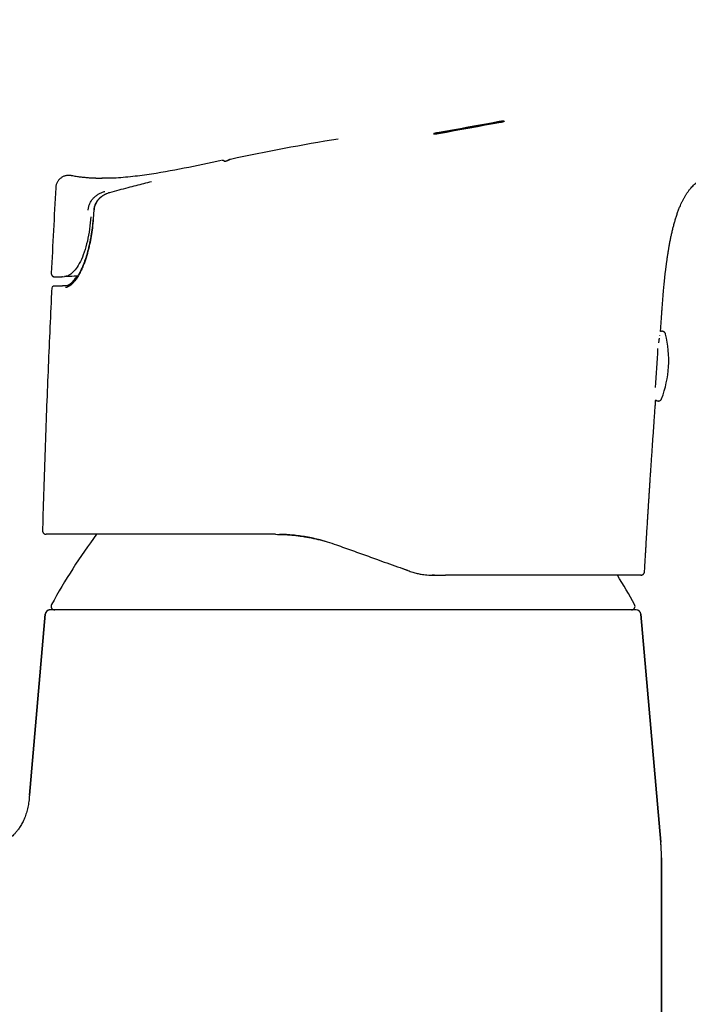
# Model space of a CAD drawing. Header units: millimetres. Extents: x 8 to 776, y 12 to 810.
# Tile 23 of 25: x 559 to 615, y 554 to 636. Entities that reach past the tile are written whole.
import ezdxf

# ---------------------------------------------------------------- set-up
doc = ezdxf.new("R2010")
doc.units = ezdxf.units.MM

msp = doc.modelspace()

# ---------------------------------------------------------------- linework, layer by layer
at = {"color": 7, "linetype": 'Continuous', "lineweight": 30}
for p, q in [((594.024, 626.162), (599.209, 627.102)), ((576.128, 623.895), (576.107, 623.894)), ((563.601, 622.617), (563.587, 622.623)), ((565.459, 619.786), (565.398, 619.035)), ((561.961, 613.262), (561.967, 613.262)), ((613.044, 609.427), (613.044, 609.427)), ((612.573, 609.305), (612.578, 609.333)), ((561.448, 592.752), (561.49, 592.748)), ((591.508, 589.769), (591.049, 589.934)), ((591.6, 589.736), (591.508, 589.769)), ((593.809, 589.347), (593.619, 589.348)), ((593.809, 589.347), (593.816, 589.349)), ((611.005, 589.349), (610.993, 589.348)), ((610.994, 589.348), (611, 589.348)), ((610.996, 589.348), (610.997, 589.348)), ((611.281, 589.632), (611.289, 589.631)), ((610.588, 586.45), (561.821, 586.45)), ((561.422, 586.085), (560.104, 571.014)), ((560.104, 571.014), (561.422, 586.085)), ((612.647, 567.102), (610.986, 586.085)), ((610.986, 586.085), (612.647, 567.102)), ((612.704, 514.65), (612.704, 565.795)), ((612.704, 565.795), (612.704, 514.65))]:
    msp.add_line(p, q, dxfattribs=at)
at = {"color": 7, "linetype": 'Continuous', "lineweight": 30, "flags": 128}
for points in [[(599.208, 627.122), (598.56, 627.005), (597.912, 626.888), (597.264, 626.77), (596.616, 626.653), (595.967, 626.535), (595.319, 626.417), (594.671, 626.3), (594.023, 626.182)], [(594.15, 626.137), (594.798, 626.256), (595.446, 626.374), (596.094, 626.492), (596.742, 626.61), (597.39, 626.728), (598.038, 626.845), (598.687, 626.963), (599.335, 627.081)], [(564.116, 614.251), (564.021, 614.248), (563.823, 614.241), (563.625, 614.234), (563.427, 614.228), (563.23, 614.221), (563.032, 614.215)]]:
    msp.add_lwpolyline(points, dxfattribs=at)
at = {"color": 7, "linetype": 'Continuous', "lineweight": 30}
for centre, radius, start, end in [((618.454, 428.357), 200, 99.39517, 102.01192), ((562.216, 614.489), 0.3, 177.12484, 271.89958), ((554.38, 872.311), 258.242, 271.74121, 271.92005), ((562.109, 613.255), 0.15, 94.42726, 177.24391), ((604.308, 607.262), 9, 339.06331, 13.9191), ((429.567, 617.995), 183.102, 355.92123, 356.94226), ((605.84, 562.955), 50, 143.42554, 151.39505), ((566.568, 562.955), 50, 28.60495, 31.86151), ((561.821, 586.05), 0.4, 90, 175), ((562.207, 586.75), 0.3, 151.39505, 270), ((610.202, 586.75), 0.3, 270, 28.60495), ((610.588, 586.05), 0.4, 5, 90), ((597.704, 565.795), 15, 0, 5)]:
    msp.add_arc(centre, radius, start, end, dxfattribs=at)
for points, knots in [([(612.915, 613.488), (612.915, 613.488), (612.917, 613.505), (612.92, 613.541), (612.926, 613.601), (612.933, 613.668), (612.941, 613.752), (612.951, 613.852), (612.964, 613.969), (612.982, 614.136), (613.006, 614.353), (613.038, 614.624), (613.073, 614.909), (613.103, 615.14), (613.126, 615.313), (613.14, 615.422), (613.155, 615.527), (613.168, 615.621), (613.178, 615.693), (613.186, 615.745), (613.191, 615.782), (613.196, 615.811), (613.2, 615.839), (613.204, 615.871), (613.213, 615.926), (613.224, 616.003), (613.239, 616.098), (613.254, 616.195), (613.269, 616.294), (613.285, 616.393), (613.302, 616.494), (613.319, 616.595), (613.349, 616.772), (613.395, 617.028), (613.457, 617.355), (613.525, 617.679), (613.597, 617.997), (613.675, 618.317), (613.759, 618.635), (613.849, 618.946), (613.944, 619.251), (614.045, 619.551), (614.155, 619.847), (614.264, 620.114), (614.37, 620.351), (614.471, 620.56), (614.58, 620.764), (614.696, 620.963), (614.82, 621.156), (614.95, 621.34), (615.087, 621.515), (615.229, 621.678), (615.374, 621.829), (615.524, 621.97), (615.675, 622.099), (615.829, 622.219), (615.983, 622.328), (616.138, 622.429), (616.293, 622.521), (616.447, 622.606), (616.602, 622.684), (616.76, 622.759), (616.922, 622.829), (617.088, 622.896), (617.228, 622.949), (617.341, 622.99), (617.427, 623.02), (617.513, 623.049), (617.601, 623.077), (617.688, 623.105), (617.774, 623.131), (617.851, 623.154), (617.917, 623.173), (617.97, 623.188), (618.013, 623.201), (618.046, 623.21), (618.072, 623.217), (618.095, 623.224), (618.123, 623.231), (618.157, 623.24), (618.202, 623.252), (618.256, 623.267), (618.317, 623.283), (618.381, 623.299), (618.447, 623.316), (618.507, 623.331), (618.56, 623.344), (618.604, 623.355), (618.646, 623.365), (618.683, 623.373), (618.714, 623.381), (618.75, 623.389), (618.792, 623.399), (618.845, 623.412), (618.891, 623.422), (618.93, 623.431), (618.961, 623.439), (618.994, 623.446), (619.026, 623.453), (619.055, 623.46), (619.079, 623.465), (619.1, 623.47), (619.126, 623.476), (619.162, 623.484), (619.216, 623.496), (619.284, 623.511), (619.368, 623.529), (619.466, 623.55), (619.577, 623.574), (619.703, 623.601), (619.831, 623.628), (619.956, 623.655), (620.073, 623.68), (620.185, 623.703), (620.291, 623.725), (620.389, 623.746), (620.485, 623.766), (620.577, 623.785), (620.664, 623.803), (620.743, 623.819), (620.813, 623.834), (620.875, 623.847), (620.929, 623.858), (620.974, 623.868), (621.015, 623.876), (621.064, 623.886), (621.125, 623.899), (621.2, 623.915), (621.284, 623.932), (621.377, 623.951), (621.476, 623.972), (621.581, 623.994), (621.692, 624.017), (621.798, 624.04), (621.9, 624.061), (621.997, 624.082), (622.095, 624.102), (622.189, 624.122), (622.275, 624.141), (622.353, 624.157), (622.432, 624.174), (622.509, 624.19), (622.586, 624.206), (622.656, 624.221), (622.725, 624.236), (622.797, 624.251), (622.872, 624.267), (622.952, 624.284), (623.04, 624.303), (623.14, 624.325), (623.251, 624.348), (623.374, 624.375), (623.51, 624.404), (623.658, 624.436), (623.819, 624.471), (623.99, 624.507), (624.163, 624.545), (624.333, 624.581), (624.496, 624.616), (624.65, 624.65), (624.793, 624.68), (624.925, 624.709), (625.044, 624.735), (625.157, 624.759), (625.268, 624.783), (625.38, 624.807), (625.495, 624.831), (625.611, 624.857), (625.73, 624.882), (625.839, 624.905), (625.935, 624.926), (626.017, 624.944), (626.093, 624.96), (626.161, 624.975), (626.222, 624.988), (626.282, 625), (626.345, 625.014), (626.418, 625.03), (626.5, 625.047), (626.607, 625.07), (626.734, 625.097), (626.878, 625.128), (627.018, 625.158), (627.151, 625.186), (627.275, 625.212), (627.39, 625.237), (627.502, 625.261), (627.614, 625.285), (627.727, 625.309), (627.839, 625.332), (627.952, 625.356), (628.082, 625.384), (628.234, 625.416), (628.409, 625.453), (628.596, 625.493), (628.796, 625.535), (629.003, 625.579), (629.213, 625.623), (629.479, 625.679), (629.799, 625.747), (630.172, 625.826), (630.51, 625.897), (630.81, 625.96), (631.071, 626.016), (631.322, 626.069), (631.563, 626.12), (631.798, 626.169), (632.029, 626.218), (632.226, 626.26), (632.392, 626.295), (632.532, 626.325), (632.677, 626.356), (632.829, 626.388), (632.982, 626.421), (633.133, 626.453), (633.279, 626.484), (633.418, 626.513), (633.549, 626.541), (633.672, 626.568), (633.792, 626.593), (633.926, 626.622), (634.079, 626.654), (634.25, 626.691), (634.429, 626.729), (634.609, 626.767), (634.788, 626.805), (634.962, 626.842), (635.131, 626.879), (635.296, 626.914), (635.46, 626.949), (635.63, 626.985), (635.807, 627.023), (636.013, 627.067), (636.251, 627.118), (636.522, 627.176), (636.796, 627.235), (637.07, 627.293), (637.335, 627.35), (637.594, 627.405), (637.845, 627.459), (638.087, 627.51), (638.336, 627.563), (638.589, 627.617), (638.846, 627.672), (639.093, 627.725), (639.335, 627.777), (639.606, 627.834), (639.909, 627.899), (640.246, 627.971), (640.623, 628.051), (641.038, 628.139), (641.491, 628.235), (641.948, 628.332), (642.405, 628.429), (642.862, 628.526), (643.319, 628.623), (643.763, 628.717), (644.196, 628.809), (644.622, 628.9), (645.057, 628.992), (645.501, 629.086), (645.955, 629.183), (646.349, 629.267), (646.681, 629.337), (646.947, 629.394), (647.217, 629.451), (647.487, 629.508), (647.751, 629.565), (648, 629.618), (648.234, 629.668), (648.453, 629.714), (648.66, 629.758), (648.858, 629.8), (649.045, 629.84), (649.222, 629.878), (649.388, 629.913), (649.544, 629.947), (649.689, 629.978), (649.824, 630.006), (649.947, 630.033), (650.065, 630.058), (650.183, 630.083), (650.331, 630.114), (650.513, 630.153), (650.732, 630.2), (650.965, 630.25), (651.213, 630.302), (651.476, 630.359), (651.748, 630.416), (652.028, 630.476), (652.316, 630.538), (652.617, 630.602), (652.931, 630.669), (653.258, 630.738), (653.598, 630.811), (653.952, 630.886), (654.318, 630.964), (654.697, 631.045), (655.06, 631.122), (655.404, 631.195), (655.725, 631.263), (656.047, 631.332), (656.366, 631.4), (656.815, 631.495), (657.389, 631.617), (658.085, 631.765), (658.767, 631.91), (659.435, 632.052), (660.086, 632.19), (660.72, 632.325), (661.336, 632.456), (661.939, 632.585), (662.475, 632.699), (662.948, 632.8), (663.36, 632.887), (663.764, 632.973), (664.16, 633.058), (664.546, 633.14), (664.921, 633.22), (665.281, 633.296), (665.634, 633.371), (665.978, 633.445), (666.313, 633.516), (666.633, 633.584), (666.939, 633.649), (667.229, 633.711), (667.456, 633.759), (667.623, 633.795), (667.735, 633.819), (667.85, 633.843), (667.973, 633.869), (668.108, 633.898), (668.255, 633.929), (668.414, 633.963), (668.587, 634), (668.773, 634.039), (668.974, 634.082), (669.19, 634.128), (669.42, 634.177), (669.662, 634.229), (669.919, 634.283), (670.188, 634.34), (670.471, 634.401), (670.767, 634.464), (671.077, 634.529), (671.399, 634.598), (671.736, 634.67), (672.083, 634.744), (672.441, 634.82), (672.81, 634.899), (673.192, 634.98), (673.59, 635.065), (674.004, 635.153), (674.433, 635.244), (674.876, 635.339), (675.333, 635.436), (675.763, 635.527), (676.041, 635.586), (676.163, 635.612)], [0, 0, 0, 0, 0.000003, 0.000713, 0.001543, 0.002491, 0.003539, 0.005048, 0.006706, 0.008433, 0.012022, 0.015797, 0.019773, 0.023954, 0.025473, 0.027017, 0.028541, 0.029861, 0.030961, 0.031561, 0.032067, 0.032479, 0.032811, 0.03324, 0.033822, 0.03511, 0.036461, 0.037826, 0.039205, 0.040598, 0.042006, 0.043428, 0.044865, 0.049477, 0.054232, 0.058669, 0.063203, 0.067788, 0.072332, 0.076837, 0.081233, 0.085612, 0.089983, 0.094352, 0.097573, 0.100789, 0.103996, 0.107192, 0.110371, 0.113518, 0.116587, 0.119575, 0.122484, 0.125316, 0.128075, 0.130763, 0.133385, 0.135941, 0.138434, 0.140866, 0.14326, 0.145673, 0.148116, 0.150594, 0.153113, 0.15439, 0.155678, 0.156979, 0.158293, 0.159621, 0.160962, 0.162212, 0.163164, 0.163983, 0.164672, 0.165232, 0.165591, 0.165992, 0.166534, 0.167216, 0.168039, 0.169253, 0.170558, 0.171934, 0.173381, 0.174898, 0.17593, 0.176976, 0.177923, 0.17875, 0.179456, 0.180042, 0.181081, 0.182185, 0.183379, 0.183994, 0.184644, 0.185329, 0.18603, 0.186627, 0.187126, 0.187483, 0.187828, 0.18845, 0.189209, 0.19023, 0.191437, 0.192833, 0.194421, 0.196202, 0.198177, 0.199864, 0.201546, 0.20313, 0.204619, 0.206012, 0.207311, 0.208672, 0.209914, 0.211037, 0.212045, 0.212951, 0.213745, 0.214436, 0.215068, 0.21578, 0.216853, 0.218083, 0.21943, 0.220979, 0.222634, 0.224367, 0.22617, 0.228062, 0.229537, 0.231126, 0.232776, 0.234298, 0.235675, 0.23691, 0.238004, 0.239347, 0.240527, 0.241557, 0.242587, 0.243673, 0.244798, 0.245962, 0.247232, 0.248675, 0.250263, 0.252024, 0.253958, 0.256067, 0.258352, 0.260813, 0.263324, 0.265699, 0.268039, 0.270228, 0.272269, 0.274111, 0.275815, 0.277393, 0.278973, 0.280596, 0.282232, 0.28391, 0.28563, 0.287357, 0.28864, 0.289824, 0.29091, 0.291897, 0.29279, 0.293564, 0.294477, 0.295529, 0.296719, 0.298027, 0.300147, 0.302224, 0.304251, 0.306158, 0.307928, 0.309563, 0.311096, 0.312742, 0.314349, 0.315916, 0.317489, 0.319162, 0.321466, 0.323942, 0.326591, 0.329414, 0.33239, 0.335372, 0.338329, 0.343687, 0.348967, 0.354169, 0.358031, 0.36174, 0.365298, 0.368713, 0.372051, 0.375329, 0.37857, 0.380469, 0.382456, 0.384529, 0.38669, 0.388932, 0.391096, 0.393114, 0.395166, 0.397041, 0.398741, 0.400409, 0.402148, 0.40447, 0.406909, 0.409464, 0.412066, 0.414601, 0.417068, 0.419466, 0.421792, 0.424079, 0.426469, 0.428979, 0.431609, 0.435235, 0.439068, 0.443108, 0.44689, 0.45068, 0.45435, 0.457899, 0.461327, 0.464634, 0.468444, 0.472079, 0.475541, 0.478917, 0.482369, 0.487009, 0.491785, 0.496697, 0.502974, 0.509426, 0.515896, 0.522363, 0.528828, 0.535291, 0.541752, 0.547676, 0.553694, 0.559848, 0.56614, 0.572568, 0.579134, 0.58287, 0.586649, 0.590471, 0.594332, 0.598097, 0.601694, 0.604934, 0.608027, 0.610971, 0.613767, 0.616416, 0.618917, 0.62127, 0.623476, 0.625533, 0.627443, 0.629176, 0.630785, 0.632441, 0.634182, 0.63707, 0.640166, 0.643469, 0.646979, 0.650697, 0.654622, 0.658512, 0.662587, 0.666846, 0.671289, 0.675917, 0.680729, 0.685725, 0.690905, 0.696269, 0.701818, 0.706307, 0.710885, 0.71544, 0.719957, 0.724437, 0.734477, 0.744322, 0.753971, 0.763426, 0.772686, 0.781591, 0.790308, 0.798837, 0.807178, 0.813093, 0.818909, 0.824627, 0.830247, 0.835729, 0.841022, 0.846126, 0.851041, 0.855987, 0.860725, 0.865255, 0.869578, 0.873693, 0.8776, 0.879207, 0.880777, 0.882342, 0.884074, 0.885996, 0.888068, 0.890323, 0.892762, 0.895383, 0.898246, 0.9013, 0.904544, 0.907978, 0.911603, 0.915419, 0.919424, 0.923611, 0.927987, 0.932552, 0.937306, 0.94225, 0.94729, 0.952513, 0.957917, 0.963505, 0.969394, 0.975472, 0.98174, 0.988198, 0.994844, 1, 1, 1, 1]), ([(599.335, 627.081), (599.344, 627.083), (599.363, 627.086), (599.393, 627.092), (599.426, 627.099), (599.458, 627.106), (599.485, 627.112), (599.506, 627.117), (599.523, 627.121), (599.537, 627.125), (599.548, 627.128), (599.569, 627.134), (599.595, 627.143), (599.614, 627.151), (599.62, 627.157), (599.62, 627.161), (599.614, 627.165), (599.598, 627.167), (599.57, 627.167), (599.538, 627.166), (599.506, 627.164), (599.466, 627.16), (599.415, 627.154), (599.352, 627.146), (599.281, 627.135), (599.233, 627.127), (599.208, 627.122)], [0, 0, 0, 0, 0.024889, 0.054017, 0.087385, 0.12499, 0.153141, 0.178369, 0.200675, 0.220058, 0.236517, 0.250052, 0.319379, 0.384111, 0.424757, 0.463372, 0.499965, 0.562524, 0.624975, 0.666615, 0.708249, 0.749894, 0.806264, 0.86672, 0.931291, 1, 1, 1, 1]), ([(599.209, 627.102), (599.234, 627.106), (599.282, 627.115), (599.345, 627.124), (599.396, 627.131), (599.435, 627.136), (599.478, 627.141), (599.524, 627.145), (599.56, 627.147), (599.582, 627.147), (599.594, 627.147), (599.599, 627.146), (599.601, 627.146)], [0, 0, 0, 0, 0.152713, 0.296256, 0.38696, 0.473619, 0.556256, 0.694928, 0.833634, 0.903125, 0.972673, 1, 1, 1, 1]), ([(594.023, 626.182), (594.016, 626.181), (594.001, 626.178), (593.978, 626.173), (593.952, 626.168), (593.925, 626.163), (593.898, 626.157), (593.873, 626.151), (593.851, 626.146), (593.834, 626.141), (593.82, 626.137), (593.809, 626.134), (593.788, 626.128), (593.763, 626.12), (593.745, 626.111), (593.739, 626.106), (593.738, 626.103), (593.739, 626.1), (593.745, 626.097), (593.76, 626.094), (593.792, 626.093), (593.835, 626.095), (593.886, 626.099), (593.944, 626.106), (594.01, 626.114), (594.068, 626.123), (594.115, 626.131), (594.138, 626.135), (594.15, 626.137)], [0, 0, 0, 0, 0.019917, 0.042376, 0.067378, 0.094921, 0.125007, 0.154026, 0.179775, 0.202255, 0.221463, 0.237401, 0.250067, 0.31974, 0.384588, 0.415244, 0.444696, 0.472949, 0.500006, 0.563099, 0.625663, 0.687756, 0.747831, 0.807857, 0.870782, 0.936644, 0.967881, 1, 1, 1, 1]), ([(593.757, 626.095), (593.759, 626.097), (593.768, 626.101), (593.79, 626.108), (593.812, 626.115), (593.826, 626.119), (593.843, 626.123), (593.866, 626.129), (593.896, 626.136), (593.93, 626.143), (593.964, 626.15), (593.995, 626.156), (594.015, 626.16), (594.024, 626.162)], [0, 0, 0, 0, 0.0711327, 0.2704029, 0.3321117, 0.3791464, 0.4440445, 0.5268005, 0.6274068, 0.7416206, 0.8387225, 0.9248495, 1, 1, 1, 1]), ([(576.07, 623.889), (575.042, 623.666), (572.985, 623.219), (570.396, 622.742), (568.305, 622.495), (567.058, 622.39), (566.335, 622.408), (566.138, 622.412)], [0, 0, 0, 0, 0.313688, 0.627576, 0.784452, 0.941332, 1, 1, 1, 1]), ([(576.373, 623.773), (576.369, 623.778), (576.358, 623.793), (576.339, 623.813), (576.312, 623.836), (576.28, 623.857), (576.246, 623.874), (576.211, 623.885), (576.178, 623.892), (576.15, 623.895), (576.134, 623.895), (576.127, 623.895)], [0, 0, 0, 0, 0.039593, 0.116713, 0.198488, 0.315076, 0.440785, 0.57612, 0.721567, 0.877581, 1, 1, 1, 1]), ([(576.535, 623.852), (576.526, 623.849), (576.509, 623.841), (576.474, 623.828), (576.434, 623.814), (576.396, 623.801), (576.37, 623.792), (576.36, 623.789)], [0, 0, 0, 0, 0.239028, 0.466113, 0.681408, 0.885035, 1, 1, 1, 1]), ([(576.823, 623.976), (576.822, 623.976), (576.818, 623.975), (576.811, 623.972), (576.801, 623.969), (576.791, 623.965), (576.782, 623.962), (576.774, 623.958), (576.766, 623.955), (576.76, 623.952), (576.754, 623.95), (576.75, 623.948), (576.745, 623.946), (576.74, 623.944), (576.734, 623.941), (576.727, 623.938), (576.718, 623.934), (576.709, 623.93), (576.698, 623.925), (576.686, 623.92), (576.672, 623.914), (576.656, 623.907), (576.638, 623.899), (576.616, 623.889), (576.592, 623.878), (576.565, 623.866), (576.545, 623.857), (576.535, 623.852)], [0, 0, 0, 0, 0.010578, 0.059608, 0.105423, 0.148024, 0.187407, 0.223572, 0.256517, 0.283887, 0.308549, 0.33051, 0.352519, 0.376846, 0.403493, 0.43521, 0.469694, 0.506947, 0.546974, 0.589779, 0.635368, 0.683746, 0.740191, 0.800028, 0.863267, 0.92992, 1, 1, 1, 1]), ([(576.776, 623.951), (576.776, 623.951), (576.776, 623.951), (576.775, 623.951), (576.772, 623.949), (576.769, 623.948), (576.765, 623.945), (576.761, 623.943), (576.756, 623.941), (576.752, 623.938), (576.746, 623.935), (576.74, 623.932), (576.732, 623.928), (576.723, 623.923), (576.713, 623.918), (576.701, 623.912), (576.687, 623.904), (576.671, 623.896), (576.652, 623.887), (576.631, 623.876), (576.607, 623.864), (576.59, 623.855), (576.581, 623.851)], [0, 0, 0, 0, 0.035128, 0.08234, 0.128061, 0.172289, 0.215024, 0.25641, 0.285657, 0.318314, 0.354388, 0.39388, 0.436796, 0.483141, 0.53292, 0.58614, 0.645594, 0.708841, 0.775893, 0.846761, 0.921459, 1, 1, 1, 1]), ([(563.314, 622.641), (563.295, 622.64), (563.238, 622.638), (563.142, 622.621), (563.028, 622.59), (562.916, 622.545), (562.808, 622.487), (562.706, 622.417), (562.613, 622.336), (562.531, 622.245), (562.46, 622.147), (562.402, 622.044), (562.356, 621.937), (562.322, 621.83), (562.3, 621.724), (562.294, 621.653), (562.292, 621.618)], [0, 0, 0, 0, 0.0356697, 0.1090677, 0.1841165, 0.2604958, 0.3378061, 0.4155933, 0.4933666, 0.5706314, 0.6469121, 0.7217686, 0.7948073, 0.8656936, 0.9341587, 1, 1, 1, 1]), ([(563.465, 622.64), (563.452, 622.641), (563.413, 622.645), (563.373, 622.646), (563.344, 622.644), (563.343, 622.644)], [0, 0, 0, 0, 0.30001, 0.974429, 1, 1, 1, 1]), ([(563.391, 622.643), (563.385, 622.644), (563.369, 622.645), (563.353, 622.643), (563.343, 622.643)], [0, 0, 0, 0, 0.3840532, 1, 1, 1, 1]), ([(563.484, 622.638), (563.483, 622.639), (563.477, 622.64), (563.47, 622.64), (563.464, 622.64)], [0, 0, 0, 0, 0.1511873, 1, 1, 1, 1]), ([(563.585, 622.624), (563.56, 622.628), (563.52, 622.636), (563.479, 622.639), (563.465, 622.64)], [0, 0, 0, 0, 0.64105, 1, 1, 1, 1]), ([(566.142, 622.396), (566.132, 622.396), (566.113, 622.396), (566.08, 622.395), (566.045, 622.395), (566.009, 622.395), (565.973, 622.395), (565.938, 622.395), (565.903, 622.395), (565.869, 622.395), (565.838, 622.395), (565.812, 622.395), (565.788, 622.395), (565.767, 622.396), (565.738, 622.396), (565.694, 622.397), (565.635, 622.399), (565.564, 622.401), (565.48, 622.404), (565.384, 622.409), (565.275, 622.414), (565.154, 622.421), (565.025, 622.43), (564.89, 622.441), (564.75, 622.454), (564.6, 622.469), (564.44, 622.487), (564.271, 622.508), (564.094, 622.533), (563.909, 622.563), (563.743, 622.591), (563.64, 622.612), (563.601, 622.62)], [0, 0, 0, 0, 0.045315, 0.087174, 0.125633, 0.160761, 0.192652, 0.216849, 0.238983, 0.259185, 0.27317, 0.286253, 0.294529, 0.302495, 0.310928, 0.325925, 0.344282, 0.366335, 0.392279, 0.422231, 0.456271, 0.494452, 0.536812, 0.57834, 0.623263, 0.671596, 0.723351, 0.778541, 0.836101, 0.896986, 0.961179, 1, 1, 1, 1]), ([(570.258, 622.118), (570.041, 622.062), (569.606, 621.951), (568.953, 621.782), (568.261, 621.601), (567.53, 621.408), (567.017, 621.27), (566.76, 621.202)], [0, 0, 0, 0, 0.186647, 0.373321, 0.560006, 0.78002, 1, 1, 1, 1]), ([(562.292, 621.618), (562.228, 620.432), (562.1, 618.061), (561.978, 615.69), (561.917, 614.504)], [0, 0, 0, 0, 0.499939, 1, 1, 1, 1]), ([(564.989, 619.758), (565.002, 619.85), (565.027, 620.036), (565.126, 620.3), (565.262, 620.547), (565.438, 620.768), (565.646, 620.956), (565.876, 621.11), (566.122, 621.231), (566.296, 621.283), (566.382, 621.309)], [0, 0, 0, 0, 0.125519, 0.251921, 0.378719, 0.505253, 0.630846, 0.755386, 0.878676, 1, 1, 1, 1]), ([(566.744, 621.195), (566.711, 621.185), (566.638, 621.163), (566.531, 621.122), (566.424, 621.075), (566.327, 621.025), (566.24, 620.973), (566.157, 620.919), (566.079, 620.862), (566.009, 620.805), (565.947, 620.75), (565.891, 620.695), (565.844, 620.645), (565.804, 620.599), (565.771, 620.558), (565.739, 620.516), (565.709, 620.473), (565.683, 620.433), (565.661, 620.398), (565.646, 620.373), (565.637, 620.357), (565.63, 620.344), (565.621, 620.328), (565.609, 620.304), (565.593, 620.272), (565.574, 620.231), (565.553, 620.181), (565.531, 620.121), (565.508, 620.05), (565.487, 619.969), (565.469, 619.876), (565.462, 619.809), (565.459, 619.774)], [0, 0, 0, 0, 0.050748, 0.111721, 0.169017, 0.22259, 0.272405, 0.318439, 0.368661, 0.413396, 0.452821, 0.490484, 0.527718, 0.554058, 0.58019, 0.606119, 0.631852, 0.656609, 0.676934, 0.692392, 0.699152, 0.704635, 0.713305, 0.726439, 0.744063, 0.766219, 0.792965, 0.824386, 0.8606, 0.901774, 0.948136, 1, 1, 1, 1]), ([(566.76, 621.201), (566.602, 621.145), (566.285, 621.031), (565.952, 620.763), (565.738, 620.504), (565.611, 620.284), (565.517, 620.042), (565.493, 619.87), (565.48, 619.783)], [0, 0, 0, 0, 0.247649, 0.495472, 0.619351, 0.743684, 0.869838, 1, 1, 1, 1]), ([(565.212, 619.202), (565.181, 618.858), (565.118, 618.167), (564.934, 617.158), (564.671, 616.225), (564.345, 615.432), (563.987, 614.847), (563.635, 614.469), (563.307, 614.257), (563.123, 614.229), (563.032, 614.215)], [0, 0, 0, 0, 0.123844, 0.248769, 0.374887, 0.502226, 0.628531, 0.753769, 0.878318, 1, 1, 1, 1]), ([(565.418, 619.032), (565.395, 618.778), (565.349, 618.281), (565.244, 617.561), (565.131, 616.971), (565.021, 616.5), (564.923, 616.133), (564.816, 615.783), (564.702, 615.449), (564.568, 615.095), (564.409, 614.733), (564.225, 614.379), (564.033, 614.068), (563.836, 613.803), (563.64, 613.586), (563.45, 613.428), (563.27, 613.326), (563.161, 613.311), (563.106, 613.303)], [0, 0, 0, 0, 0.09137, 0.178404, 0.261807, 0.310455, 0.358282, 0.405492, 0.452301, 0.498928, 0.561284, 0.623225, 0.685521, 0.748926, 0.813135, 0.875847, 0.937861, 1, 1, 1, 1]), ([(565.398, 619.035), (565.391, 618.953), (565.377, 618.792), (565.353, 618.559), (565.328, 618.341), (565.302, 618.137), (565.275, 617.95), (565.25, 617.779), (565.225, 617.624), (565.2, 617.483), (565.177, 617.356), (565.156, 617.241), (565.134, 617.133), (565.113, 617.027), (565.091, 616.922), (565.067, 616.816), (565.043, 616.711), (565.01, 616.57), (564.966, 616.394), (564.91, 616.186), (564.851, 615.98), (564.789, 615.779), (564.724, 615.583), (564.656, 615.391), (564.584, 615.204), (564.514, 615.033), (564.446, 614.879), (564.381, 614.739), (564.315, 614.605), (564.248, 614.478), (564.188, 614.371), (564.137, 614.284), (564.093, 614.212), (564.051, 614.146), (564.009, 614.084), (563.966, 614.022), (563.921, 613.96), (563.879, 613.907), (563.842, 613.862), (563.812, 613.825), (563.78, 613.789), (563.747, 613.754), (563.716, 613.722), (563.688, 613.694), (563.666, 613.673), (563.65, 613.658), (563.637, 613.647), (563.626, 613.637), (563.615, 613.627), (563.601, 613.616), (563.584, 613.602), (563.564, 613.586), (563.539, 613.567), (563.511, 613.547), (563.482, 613.529), (563.456, 613.514), (563.434, 613.502), (563.414, 613.492), (563.396, 613.484), (563.376, 613.475), (563.354, 613.467), (563.329, 613.459), (563.302, 613.452), (563.273, 613.447), (563.253, 613.446), (563.243, 613.445)], [0, 0, 0, 0, 0.0301728, 0.0586183, 0.0853171, 0.1102545, 0.1334195, 0.1544381, 0.1737349, 0.1913071, 0.2071537, 0.2215445, 0.2348436, 0.2482176, 0.2616831, 0.2752397, 0.2888867, 0.3026236, 0.3302064, 0.358101, 0.3860274, 0.4139375, 0.4418396, 0.4697447, 0.497866, 0.5264251, 0.5495973, 0.573051, 0.5967806, 0.6202436, 0.6426955, 0.6581094, 0.6730025, 0.6873746, 0.7012255, 0.7152135, 0.7306308, 0.7475123, 0.757603, 0.7681345, 0.7791042, 0.7905113, 0.8017238, 0.8115813, 0.8200643, 0.8251016, 0.8294926, 0.8332382, 0.8370126, 0.8420768, 0.848458, 0.8561542, 0.8650135, 0.8774682, 0.888865, 0.8992074, 0.908498, 0.9167382, 0.924146, 0.9324204, 0.9429422, 0.9549543, 0.9684618, 0.983473, 1, 1, 1, 1]), ([(561.919, 614.471), (561.919, 614.467), (561.919, 614.45), (561.925, 614.421), (561.936, 614.385), (561.951, 614.35), (561.969, 614.32), (561.989, 614.295), (562.009, 614.273), (562.03, 614.254), (562.052, 614.239), (562.071, 614.227), (562.089, 614.218), (562.105, 614.21), (562.122, 614.204), (562.138, 614.199), (562.155, 614.195), (562.174, 614.192), (562.191, 614.19), (562.2, 614.189), (562.204, 614.189)], [0, 0, 0, 0, 0.0138999, 0.0718387, 0.1255074, 0.173947, 0.2291947, 0.2731743, 0.3104313, 0.3567766, 0.3916156, 0.4211121, 0.4548067, 0.4954573, 0.544662, 0.6033232, 0.6719713, 0.7795816, 0.9060161, 1, 1, 1, 1]), ([(562.218, 614.189), (562.22, 614.189), (562.224, 614.189), (562.233, 614.19), (562.243, 614.19), (562.253, 614.19), (562.264, 614.19), (562.274, 614.191), (562.284, 614.191), (562.294, 614.191), (562.303, 614.192), (562.312, 614.192), (562.319, 614.192), (562.326, 614.192), (562.332, 614.193), (562.339, 614.193), (562.35, 614.193), (562.365, 614.194), (562.386, 614.194), (562.409, 614.195), (562.434, 614.196), (562.46, 614.197), (562.487, 614.197), (562.515, 614.198), (562.544, 614.199), (562.572, 614.2), (562.601, 614.201), (562.627, 614.202), (562.649, 614.203), (562.67, 614.203), (562.694, 614.204), (562.721, 614.205), (562.753, 614.206), (562.787, 614.207), (562.823, 614.208), (562.847, 614.209), (562.858, 614.209)], [0, 0, 0, 0, 0.0371922, 0.0806087, 0.1209924, 0.1583523, 0.1907466, 0.2204762, 0.2475452, 0.2719572, 0.2937148, 0.3128201, 0.328406, 0.341928, 0.3554903, 0.3695102, 0.3839877, 0.417954, 0.4542007, 0.4924275, 0.5309212, 0.5682472, 0.6055743, 0.6427894, 0.6788368, 0.7134617, 0.7466647, 0.7788025, 0.797742, 0.8195997, 0.8443783, 0.8720812, 0.9027129, 0.9362787, 0.9706196, 1, 1, 1, 1]), ([(564.022, 614.249), (564.021, 614.248), (563.999, 614.21), (563.956, 614.142), (563.892, 614.045), (563.828, 613.955), (563.772, 613.882), (563.724, 613.824), (563.686, 613.779), (563.647, 613.736), (563.609, 613.698), (563.579, 613.668), (563.556, 613.647), (563.539, 613.632), (563.524, 613.618), (563.509, 613.606), (563.494, 613.593), (563.477, 613.579), (563.454, 613.562), (563.427, 613.543), (563.399, 613.525), (563.374, 613.51), (563.353, 613.498), (563.334, 613.488), (563.317, 613.48), (563.299, 613.472), (563.278, 613.464), (563.254, 613.456), (563.229, 613.45), (563.201, 613.444), (563.182, 613.443), (563.173, 613.442)], [0, 0, 0, 0, 0.002034, 0.068919, 0.133526, 0.198823, 0.267516, 0.307389, 0.348213, 0.38999, 0.431369, 0.469115, 0.488652, 0.507009, 0.524188, 0.54019, 0.556175, 0.576234, 0.600722, 0.637168, 0.67168, 0.702702, 0.730241, 0.754298, 0.775645, 0.799714, 0.830556, 0.865981, 0.90601, 0.950669, 1, 1, 1, 1]), ([(612.752, 611.49), (612.756, 611.545), (612.777, 611.843), (612.819, 612.385), (612.868, 612.997), (612.904, 613.364), (612.916, 613.488)], [0, 0, 0, 0, 0.081986, 0.448029, 0.813058, 1, 1, 1, 1]), ([(561.959, 613.262), (561.952, 613.127), (561.892, 611.903), (561.787, 609.589), (561.646, 606.321), (561.517, 603.053), (561.399, 599.784), (561.292, 596.515), (561.223, 594.273), (561.192, 593.119), (561.191, 593.056)], [0, 0, 0, 0, 0.020083, 0.181835, 0.343588, 0.505342, 0.667096, 0.828848, 0.990601, 1, 1, 1, 1]), ([(563.243, 613.445), (563.21, 613.444), (563.146, 613.442), (563.056, 613.438), (562.975, 613.435), (562.9, 613.433), (562.832, 613.43), (562.772, 613.428), (562.718, 613.426), (562.67, 613.424), (562.627, 613.423), (562.587, 613.422), (562.552, 613.42), (562.52, 613.419), (562.492, 613.418), (562.466, 613.417), (562.443, 613.417), (562.415, 613.416), (562.382, 613.414), (562.346, 613.413), (562.314, 613.412), (562.284, 613.411), (562.257, 613.41), (562.232, 613.409), (562.215, 613.409), (562.203, 613.408), (562.197, 613.408), (562.189, 613.408), (562.181, 613.408), (562.172, 613.407), (562.162, 613.407), (562.153, 613.406), (562.142, 613.406), (562.132, 613.406), (562.121, 613.405), (562.11, 613.405), (562.1, 613.404), (562.092, 613.403), (562.085, 613.403), (562.082, 613.402), (562.081, 613.402)], [0, 0, 0, 0, 0.044715, 0.087502, 0.128368, 0.167317, 0.204355, 0.239487, 0.270869, 0.300563, 0.328574, 0.354903, 0.379555, 0.402531, 0.423835, 0.443468, 0.461692, 0.479514, 0.513645, 0.546615, 0.579459, 0.611072, 0.642137, 0.673214, 0.704303, 0.714021, 0.724274, 0.735839, 0.748723, 0.762925, 0.778445, 0.795282, 0.813434, 0.835791, 0.859865, 0.885655, 0.91316, 0.942379, 0.973313, 1, 1, 1, 1]), ([(562.09, 613.403), (562.088, 613.403), (562.085, 613.403), (562.082, 613.402), (562.081, 613.402)], [0, 0, 0, 0, 0.895486, 1, 1, 1, 1]), ([(612.626, 609.628), (612.631, 609.703), (612.641, 609.869), (612.658, 610.124), (612.676, 610.388), (612.689, 610.59), (612.699, 610.731), (612.704, 610.814), (612.71, 610.896), (612.716, 610.977), (612.721, 611.058), (612.727, 611.134), (612.731, 611.204), (612.736, 611.263), (612.739, 611.311), (612.742, 611.348), (612.744, 611.379), (612.746, 611.414), (612.749, 611.452), (612.751, 611.479), (612.752, 611.49)], [0, 0, 0, 0, 0.120782, 0.267058, 0.408751, 0.545904, 0.591071, 0.635724, 0.679864, 0.723491, 0.766602, 0.809005, 0.84693, 0.878924, 0.904957, 0.92462, 0.938737, 0.956778, 0.981393, 1, 1, 1, 1]), ([(613.044, 609.425), (613.044, 609.426), (613.043, 609.431), (613.039, 609.443), (613.034, 609.46), (613.026, 609.48), (613.015, 609.501), (613.001, 609.524), (612.985, 609.546), (612.965, 609.568), (612.943, 609.589), (612.918, 609.607), (612.891, 609.623), (612.863, 609.636), (612.832, 609.646), (612.799, 609.654), (612.766, 609.657), (612.732, 609.657), (612.7, 609.653), (612.669, 609.646), (612.644, 609.638), (612.63, 609.631), (612.626, 609.629)], [0, 0, 0, 0, 0.008292, 0.048033, 0.088216, 0.130871, 0.177186, 0.227147, 0.279795, 0.334118, 0.389459, 0.445429, 0.501796, 0.558419, 0.615209, 0.6782, 0.739714, 0.799671, 0.858213, 0.91544, 0.971406, 1, 1, 1, 1]), ([(612.476, 608.702), (612.477, 608.712), (612.484, 608.76), (612.497, 608.843), (612.513, 608.942), (612.527, 609.026), (612.535, 609.072), (612.538, 609.093)], [0, 0, 0, 0, 0.069659, 0.324387, 0.59467, 0.822072, 1, 1, 1, 1]), ([(611.294, 589.631), (611.298, 589.704), (611.307, 589.865), (611.32, 590.111), (611.335, 590.367), (611.352, 590.662), (611.372, 590.993), (611.393, 591.357), (611.414, 591.694), (611.432, 592.005), (611.449, 592.29), (611.466, 592.564), (611.482, 592.826), (611.497, 593.075), (611.511, 593.312), (611.525, 593.537), (611.538, 593.751), (611.551, 593.951), (611.563, 594.14), (611.574, 594.317), (611.584, 594.478), (611.593, 594.626), (611.602, 594.759), (611.61, 594.882), (611.617, 595), (611.628, 595.169), (611.642, 595.398), (611.661, 595.69), (611.68, 595.998), (611.701, 596.321), (611.722, 596.657), (611.745, 597.006), (611.768, 597.368), (611.793, 597.745), (611.819, 598.14), (611.847, 598.552), (611.876, 598.981), (611.906, 599.423), (611.936, 599.868), (611.97, 600.354), (612.006, 600.873), (612.044, 601.424), (612.079, 601.942), (612.113, 602.428), (612.145, 602.883), (612.176, 603.326), (612.201, 603.678), (612.216, 603.882), (612.221, 603.942)], [0, 0, 0, 0, 0.0154184, 0.0337031, 0.0515809, 0.0690258, 0.0955415, 0.120958, 0.1452868, 0.1660998, 0.1860618, 0.2051765, 0.2234456, 0.2408693, 0.2574471, 0.2731783, 0.2880619, 0.3020971, 0.3152835, 0.3276205, 0.3391081, 0.3491612, 0.3584591, 0.3670019, 0.3750122, 0.3831811, 0.4025197, 0.4229319, 0.4444184, 0.4669801, 0.4906185, 0.5148842, 0.5401908, 0.5665389, 0.5939278, 0.6228825, 0.652912, 0.6840132, 0.71546, 0.746313, 0.785815, 0.8243019, 0.8617807, 0.8943955, 0.9262099, 0.9572214, 0.9874258, 1, 1, 1, 1]), ([(612.221, 603.939), (612.222, 603.937), (612.231, 603.928), (612.249, 603.913), (612.274, 603.895), (612.302, 603.881), (612.33, 603.868), (612.361, 603.859), (612.394, 603.853), (612.428, 603.851), (612.461, 603.852), (612.493, 603.857), (612.523, 603.865), (612.552, 603.875), (612.579, 603.889), (612.603, 603.904), (612.626, 603.921), (612.646, 603.94), (612.66, 603.955), (612.668, 603.965), (612.67, 603.968)], [0, 0, 0, 0, 0.015216, 0.075068, 0.135503, 0.196309, 0.257355, 0.318558, 0.385881, 0.451627, 0.515747, 0.578378, 0.639614, 0.699503, 0.758052, 0.815228, 0.870937, 0.924992, 0.977065, 1, 1, 1, 1]), ([(612.67, 603.968), (612.675, 603.975), (612.685, 603.988), (612.696, 604.006), (612.704, 604.023), (612.71, 604.036), (612.713, 604.044), (612.714, 604.047)], [0, 0, 0, 0, 0.254091, 0.466224, 0.666457, 0.858226, 1, 1, 1, 1]), ([(561.192, 593.051), (561.193, 593.036), (561.193, 593.005), (561.204, 592.961), (561.219, 592.921), (561.238, 592.886), (561.259, 592.857), (561.28, 592.835), (561.297, 592.82), (561.308, 592.81), (561.317, 592.804), (561.324, 592.799), (561.334, 592.792), (561.346, 592.785), (561.36, 592.778), (561.374, 592.771), (561.388, 592.766), (561.402, 592.761), (561.417, 592.757), (561.431, 592.753), (561.442, 592.751), (561.447, 592.751), (561.448, 592.751)], [0, 0, 0, 0, 0.058949, 0.119504, 0.174032, 0.221337, 0.271915, 0.311169, 0.341253, 0.357772, 0.36943, 0.380334, 0.392554, 0.423379, 0.46508, 0.518844, 0.585213, 0.664468, 0.756776, 0.862242, 0.980943, 1, 1, 1, 1]), ([(580.586, 592.748), (580.389, 592.748), (579.997, 592.748), (579.416, 592.748), (578.842, 592.748), (578.276, 592.748), (577.719, 592.748), (577.17, 592.748), (576.629, 592.748), (576.117, 592.748), (575.633, 592.748), (575.178, 592.748), (574.728, 592.748), (574.374, 592.748), (574.113, 592.748), (573.941, 592.748), (573.771, 592.748), (573.602, 592.748), (573.433, 592.748), (573.266, 592.748), (573.099, 592.748), (572.838, 592.748), (572.485, 592.748), (572.044, 592.748), (571.612, 592.748), (571.187, 592.748), (570.774, 592.748), (570.37, 592.748), (569.978, 592.748), (569.592, 592.748), (569.213, 592.748), (568.838, 592.748), (568.47, 592.748), (568.109, 592.748), (567.757, 592.748), (567.413, 592.748), (567.077, 592.748), (566.738, 592.748), (566.397, 592.748), (566.055, 592.748), (565.726, 592.748), (565.408, 592.748), (565.103, 592.748), (564.809, 592.748), (564.527, 592.748), (564.276, 592.748), (564.054, 592.748), (563.857, 592.748), (563.668, 592.748), (563.486, 592.748), (563.312, 592.748), (563.144, 592.748), (562.984, 592.748), (562.82, 592.748), (562.653, 592.748), (562.487, 592.748), (562.333, 592.748), (562.193, 592.748), (562.065, 592.748), (561.95, 592.748), (561.848, 592.748), (561.757, 592.748), (561.678, 592.748), (561.612, 592.748), (561.56, 592.748), (561.522, 592.748), (561.497, 592.748), (561.493, 592.748), (561.49, 592.748)], [0, 0, 0, 0, 0.018363, 0.036561, 0.0546, 0.07249, 0.090239, 0.107854, 0.125345, 0.14272, 0.157923, 0.173048, 0.188105, 0.203097, 0.208971, 0.214837, 0.220695, 0.226545, 0.232388, 0.238224, 0.244054, 0.249878, 0.265811, 0.281671, 0.297464, 0.313199, 0.328883, 0.344246, 0.359576, 0.37488, 0.390167, 0.405755, 0.421342, 0.436934, 0.452541, 0.46817, 0.483831, 0.49953, 0.516957, 0.534353, 0.551727, 0.569089, 0.586452, 0.603824, 0.621217, 0.638642, 0.652362, 0.666112, 0.679899, 0.693726, 0.707599, 0.721523, 0.735502, 0.749542, 0.767023, 0.784474, 0.801905, 0.819325, 0.836743, 0.854168, 0.871608, 0.889074, 0.907409, 0.925791, 0.944231, 0.962739, 0.981325, 1, 1, 1, 1]), ([(580.583, 592.748), (580.804, 592.745), (581.252, 592.739), (581.938, 592.691), (582.646, 592.611), (583.375, 592.492), (584.122, 592.331), (584.884, 592.128), (585.391, 591.956), (585.648, 591.868)], [0, 0, 0, 0, 0.129252, 0.262967, 0.401192, 0.543971, 0.691342, 0.843341, 1, 1, 1, 1]), ([(584.835, 592.131), (584.709, 592.168), (584.389, 592.263), (583.873, 592.387), (583.293, 592.506), (582.726, 592.598), (582.172, 592.667), (581.633, 592.713), (581.216, 592.738), (580.981, 592.741), (580.921, 592.742)], [0, 0, 0, 0, 0.098543, 0.250082, 0.398477, 0.54376, 0.683453, 0.820213, 0.954075, 1, 1, 1, 1]), ([(585.648, 591.868), (585.869, 591.789), (586.313, 591.63), (586.978, 591.391), (587.644, 591.153), (588.311, 590.914), (589.046, 590.651), (589.85, 590.362), (590.724, 590.049), (591.306, 589.841), (591.597, 589.736)], [0, 0, 0, 0, 0.112077, 0.224092, 0.336073, 0.448043, 0.560015, 0.706658, 0.853322, 1, 1, 1, 1]), ([(591.597, 589.736), (591.665, 589.712), (591.798, 589.664), (591.994, 589.598), (592.184, 589.54), (592.365, 589.491), (592.539, 589.451), (592.725, 589.415), (592.939, 589.384), (593.196, 589.36), (593.49, 589.348), (593.697, 589.348), (593.807, 589.348)], [0, 0, 0, 0, 0.093053, 0.182172, 0.267395, 0.34877, 0.426276, 0.499961, 0.598099, 0.714475, 0.84842, 1, 1, 1, 1]), ([(593.816, 589.348), (594.022, 589.348), (594.33, 589.348), (594.636, 589.348), (594.738, 589.348)], [0, 0, 0, 0, 0.668443, 1, 1, 1, 1]), ([(610.994, 589.348), (610.993, 589.348), (610.993, 589.348), (610.973, 589.348), (610.94, 589.348), (610.893, 589.348), (610.83, 589.348), (610.753, 589.348), (610.666, 589.348), (610.571, 589.348), (610.499, 589.348), (610.454, 589.348), (610.441, 589.348), (610.427, 589.348), (610.413, 589.348), (610.399, 589.348), (610.383, 589.348), (610.337, 589.348), (610.252, 589.348), (610.123, 589.348), (609.983, 589.348), (609.865, 589.348), (609.794, 589.348), (609.767, 589.348), (609.759, 589.348), (609.75, 589.348), (609.742, 589.348), (609.733, 589.348), (609.672, 589.348), (609.553, 589.348), (609.369, 589.348), (609.174, 589.348), (609.007, 589.348), (608.872, 589.348), (608.774, 589.348), (608.674, 589.348), (608.572, 589.348), (608.465, 589.348), (608.352, 589.348), (608.189, 589.348), (607.975, 589.348), (607.706, 589.348), (607.425, 589.348), (607.134, 589.348), (606.833, 589.348), (606.568, 589.348), (606.346, 589.348), (606.169, 589.348), (605.989, 589.348), (605.805, 589.348), (605.617, 589.348), (605.421, 589.348), (605.213, 589.348), (604.937, 589.348), (604.593, 589.348), (604.293, 589.348), (604.104, 589.348), (604.03, 589.348), (603.955, 589.348), (603.886, 589.348), (603.764, 589.348), (603.578, 589.348), (603.318, 589.348), (603.043, 589.348), (602.764, 589.348), (602.482, 589.348), (602.196, 589.348), (601.906, 589.348), (601.612, 589.348), (601.324, 589.348), (601.044, 589.348), (600.84, 589.348), (600.703, 589.348), (600.627, 589.348), (600.544, 589.348), (600.454, 589.348), (600.362, 589.348), (600.253, 589.348), (600.127, 589.348), (599.982, 589.348), (599.835, 589.348), (599.682, 589.348), (599.522, 589.348), (599.357, 589.348), (599.114, 589.348), (598.789, 589.348), (598.379, 589.348), (598.068, 589.348), (597.863, 589.348), (597.768, 589.348), (597.672, 589.348), (597.578, 589.348), (597.493, 589.348), (597.328, 589.348), (597.096, 589.348), (596.787, 589.348), (596.487, 589.348), (596.18, 589.348), (595.872, 589.348), (595.569, 589.348), (595.254, 589.348), (594.979, 589.348), (594.799, 589.348), (594.736, 589.348)], [0, 0, 0, 0, 0.02089, 0.04172, 0.0625, 0.083242, 0.103955, 0.124652, 0.145355, 0.163186, 0.180995, 0.183232, 0.18547, 0.187707, 0.189944, 0.192181, 0.194419, 0.197346, 0.213409, 0.23159, 0.249703, 0.265591, 0.272568, 0.273482, 0.274395, 0.275307, 0.27622, 0.277133, 0.278045, 0.296036, 0.313959, 0.331822, 0.349635, 0.357618, 0.365593, 0.373561, 0.381522, 0.389478, 0.398057, 0.406879, 0.425197, 0.443437, 0.461611, 0.479727, 0.497798, 0.515832, 0.525564, 0.535312, 0.545079, 0.554867, 0.564678, 0.574512, 0.585123, 0.596189, 0.615654, 0.635118, 0.638545, 0.641972, 0.645399, 0.648818, 0.651492, 0.661987, 0.674066, 0.686125, 0.698169, 0.7102, 0.722221, 0.734235, 0.746246, 0.758257, 0.769148, 0.779782, 0.782525, 0.785251, 0.78872, 0.79226, 0.795815, 0.799386, 0.804882, 0.810415, 0.815984, 0.821705, 0.827859, 0.834066, 0.840326, 0.855145, 0.87026, 0.885678, 0.889111, 0.892559, 0.896022, 0.899499, 0.902777, 0.905285, 0.917253, 0.927749, 0.938426, 0.949283, 0.960322, 0.971062, 0.981212, 0.993474, 1, 1, 1, 1]), ([(610.503, 589.348), (610.502, 589.348), (610.5, 589.348), (610.493, 589.348), (610.481, 589.348), (610.465, 589.348), (610.444, 589.348), (610.419, 589.348), (610.393, 589.348), (610.367, 589.348), (610.339, 589.348), (610.308, 589.348), (610.28, 589.348), (610.258, 589.348), (610.244, 589.348), (610.229, 589.348), (610.216, 589.348), (610.199, 589.348), (610.178, 589.348), (610.156, 589.348), (610.137, 589.348), (610.122, 589.348), (610.107, 589.348), (610.09, 589.348), (610.072, 589.348), (610.051, 589.348), (610.027, 589.348), (610.002, 589.348), (609.977, 589.348), (609.954, 589.348), (609.933, 589.348), (609.915, 589.348), (609.899, 589.348), (609.887, 589.348), (609.878, 589.348), (609.873, 589.348), (609.87, 589.348), (609.868, 589.348), (609.866, 589.348), (609.864, 589.348), (609.86, 589.348), (609.854, 589.348), (609.823, 589.348), (609.76, 589.348), (609.662, 589.348), (609.581, 589.348), (609.525, 589.348), (609.495, 589.348), (609.466, 589.348), (609.436, 589.348), (609.406, 589.348), (609.348, 589.348), (609.26, 589.348), (609.146, 589.348), (609.068, 589.348), (609.033, 589.348)], [0, 0, 0, 0, 0.036704, 0.074513, 0.113426, 0.153444, 0.194565, 0.233121, 0.268419, 0.297034, 0.326898, 0.358011, 0.390373, 0.402062, 0.413905, 0.425903, 0.438006, 0.446532, 0.464601, 0.484423, 0.494189, 0.504331, 0.514849, 0.525742, 0.53701, 0.549176, 0.564989, 0.580976, 0.595488, 0.608527, 0.620091, 0.630181, 0.638267, 0.64507, 0.650587, 0.651968, 0.653237, 0.654394, 0.65544, 0.656375, 0.658535, 0.661547, 0.664556, 0.707265, 0.755165, 0.802392, 0.814651, 0.826863, 0.83903, 0.85115, 0.863225, 0.875249, 0.919044, 0.964095, 1, 1, 1, 1]), ([(611, 589.348), (611.003, 589.348), (611.009, 589.348), (611.018, 589.348), (611.028, 589.349), (611.038, 589.351), (611.047, 589.352), (611.057, 589.354), (611.067, 589.357), (611.077, 589.36), (611.086, 589.363), (611.093, 589.365), (611.099, 589.367), (611.105, 589.37), (611.116, 589.375), (611.132, 589.382), (611.155, 589.396), (611.184, 589.417), (611.215, 589.446), (611.243, 589.482), (611.267, 589.525), (611.285, 589.575), (611.289, 589.612), (611.291, 589.63)], [0, 0, 0, 0, 0.091477, 0.191558, 0.281126, 0.360208, 0.428839, 0.487074, 0.535007, 0.572804, 0.600824, 0.611437, 0.620067, 0.62717, 0.638041, 0.658758, 0.686884, 0.725568, 0.777503, 0.824848, 0.878595, 0.937534, 1, 1, 1, 1]), ([(561.635, 586.404), (561.634, 586.404), (561.618, 586.397), (561.589, 586.377), (561.549, 586.345), (561.514, 586.308), (561.483, 586.267), (561.459, 586.223), (561.441, 586.178), (561.428, 586.132), (561.424, 586.101), (561.422, 586.085)], [0, 0, 0, 0, 0.004439, 0.131766, 0.258204, 0.38855, 0.515878, 0.642314, 0.76279, 0.881461, 1, 1, 1, 1]), ([(561.821, 586.45), (561.796, 586.449), (561.749, 586.447), (561.703, 586.432), (561.681, 586.425)], [0, 0, 0, 0, 0.502993, 1, 1, 1, 1]), ([(610.588, 586.45), (610.587, 586.45), (610.584, 586.45), (610.564, 586.45), (610.532, 586.45), (610.488, 586.45), (610.437, 586.45), (610.384, 586.45), (610.334, 586.45), (610.278, 586.45), (610.216, 586.45), (610.148, 586.45), (610.058, 586.45), (609.944, 586.45), (609.802, 586.45), (609.645, 586.45), (609.474, 586.45), (609.289, 586.45), (609.091, 586.45), (608.908, 586.45), (608.747, 586.45), (608.613, 586.45), (608.475, 586.45), (608.332, 586.45), (608.185, 586.45), (608.034, 586.45), (607.878, 586.45), (607.688, 586.45), (607.459, 586.45), (607.189, 586.45), (606.907, 586.45), (606.628, 586.45), (606.353, 586.45), (606.085, 586.45), (605.809, 586.45), (605.526, 586.45), (605.237, 586.45), (604.922, 586.45), (604.582, 586.45), (604.213, 586.45), (603.835, 586.45), (603.445, 586.45), (603.044, 586.45), (602.631, 586.45), (602.211, 586.45), (601.782, 586.45), (601.347, 586.45), (600.907, 586.45), (600.462, 586.45), (600.009, 586.45), (599.574, 586.45), (599.16, 586.45), (598.768, 586.45), (598.371, 586.45), (597.971, 586.45), (597.567, 586.45), (597.134, 586.45), (596.672, 586.45), (596.18, 586.45), (595.683, 586.45), (595.262, 586.45), (594.921, 586.45), (594.662, 586.45), (594.401, 586.45), (594.14, 586.45), (593.878, 586.45), (593.564, 586.45), (593.2, 586.45), (592.782, 586.45), (592.378, 586.45), (591.987, 586.45), (591.609, 586.45), (591.229, 586.45), (590.851, 586.45), (590.479, 586.45), (590.049, 586.45), (589.558, 586.45), (589.002, 586.45), (588.445, 586.45), (587.886, 586.45), (587.327, 586.45), (586.766, 586.45), (586.205, 586.45), (585.644, 586.45), (585.084, 586.45), (584.525, 586.45), (583.968, 586.45), (583.476, 586.45), (583.049, 586.45), (582.686, 586.45), (582.324, 586.45), (581.958, 586.45), (581.587, 586.45), (581.142, 586.45), (580.628, 586.45), (580.051, 586.45), (579.478, 586.45), (578.91, 586.45), (578.345, 586.45), (577.784, 586.45), (577.306, 586.45), (576.908, 586.45), (576.589, 586.45), (576.273, 586.45), (575.959, 586.45), (575.647, 586.45), (575.338, 586.45), (575.031, 586.45), (574.668, 586.45), (574.25, 586.45), (573.781, 586.45), (573.318, 586.45), (572.88, 586.45), (572.469, 586.45), (572.083, 586.45), (571.702, 586.45), (571.328, 586.45), (570.959, 586.45), (570.574, 586.45), (570.175, 586.45), (569.762, 586.45), (569.357, 586.45), (568.958, 586.45), (568.566, 586.45), (568.181, 586.45), (567.806, 586.45), (567.442, 586.45), (567.089, 586.45), (566.749, 586.45), (566.421, 586.45), (566.102, 586.45), (565.811, 586.45), (565.545, 586.45), (565.304, 586.45), (565.071, 586.45), (564.846, 586.45), (564.628, 586.45), (564.405, 586.45), (564.179, 586.45), (563.952, 586.45), (563.736, 586.45), (563.564, 586.45), (563.431, 586.45), (563.334, 586.45), (563.239, 586.45), (563.147, 586.45), (563.059, 586.45), (562.957, 586.45), (562.844, 586.45), (562.723, 586.45), (562.614, 586.45), (562.515, 586.45), (562.426, 586.45), (562.343, 586.45), (562.266, 586.45), (562.197, 586.45), (562.124, 586.45), (562.05, 586.45), (561.979, 586.45), (561.921, 586.45), (561.876, 586.45), (561.844, 586.45), (561.824, 586.45), (561.822, 586.45), (561.821, 586.45)], [0, 0, 0, 0, 0.0073204, 0.014629, 0.0219298, 0.0292265, 0.0365231, 0.0413024, 0.0460844, 0.0508702, 0.0556607, 0.0605902, 0.0656715, 0.0734374, 0.0811936, 0.0889446, 0.096695, 0.1044495, 0.1122128, 0.1199894, 0.124505, 0.129015, 0.1335202, 0.1380215, 0.1425198, 0.147016, 0.1515111, 0.1560059, 0.1630708, 0.1701407, 0.1772193, 0.1843099, 0.1904582, 0.1965964, 0.2027267, 0.2088514, 0.2149727, 0.2210929, 0.2283078, 0.2355281, 0.2427576, 0.2499999, 0.2573766, 0.2647393, 0.272092, 0.2794384, 0.2867827, 0.2939976, 0.3012179, 0.3084474, 0.3156897, 0.3217092, 0.3277192, 0.3337217, 0.3397189, 0.345713, 0.3517061, 0.3587709, 0.3658409, 0.3729194, 0.38001, 0.3836347, 0.3872558, 0.3908737, 0.394489, 0.398102, 0.4017133, 0.4073857, 0.4130567, 0.4187282, 0.423794, 0.4288628, 0.4339361, 0.439015, 0.4439667, 0.4487591, 0.4560847, 0.463402, 0.4707149, 0.4780273, 0.485343, 0.4926659, 0.5, 0.5073211, 0.5146303, 0.5219314, 0.5292282, 0.5365247, 0.5413038, 0.5460856, 0.5508709, 0.555661, 0.5605902, 0.5656715, 0.5734374, 0.5811936, 0.5889446, 0.596695, 0.6044495, 0.6122128, 0.6199894, 0.624505, 0.629015, 0.6335202, 0.6380215, 0.6425198, 0.647016, 0.6515111, 0.6560059, 0.6630708, 0.6701407, 0.6772193, 0.6843099, 0.6904582, 0.6965964, 0.7027267, 0.7088514, 0.7149727, 0.7210929, 0.7283078, 0.7355281, 0.7427576, 0.7499999, 0.7573766, 0.7647393, 0.772092, 0.7794384, 0.7867827, 0.7939976, 0.8012179, 0.8084474, 0.8156897, 0.8217092, 0.8277192, 0.8337217, 0.8397189, 0.845713, 0.8517061, 0.8587709, 0.8658409, 0.8729194, 0.88001, 0.8836347, 0.8872558, 0.8908737, 0.894489, 0.898102, 0.9017133, 0.9073857, 0.9130567, 0.9187282, 0.923794, 0.9288628, 0.9339361, 0.939015, 0.9439665, 0.9487584, 0.9560834, 0.9634004, 0.9707132, 0.9780256, 0.9853417, 0.9926652, 1, 1, 1, 1]), ([(610.986, 586.085), (610.983, 586.109), (610.977, 586.156), (610.953, 586.217), (610.925, 586.268), (610.894, 586.309), (610.859, 586.346), (610.818, 586.378), (610.775, 586.405), (610.744, 586.418), (610.728, 586.425)], [0, 0, 0, 0, 0.159737, 0.317572, 0.433363, 0.546471, 0.658788, 0.774577, 0.887685, 1, 1, 1, 1]), ([(560.104, 571.014), (560.096, 570.927), (560.081, 570.755), (560.053, 570.5), (560.018, 570.251), (559.973, 570.008), (559.918, 569.772), (559.854, 569.544), (559.781, 569.326), (559.702, 569.118), (559.616, 568.921), (559.526, 568.738), (559.433, 568.567), (559.338, 568.41), (559.243, 568.266), (559.149, 568.134), (559.057, 568.016), (558.967, 567.908), (558.878, 567.808), (558.77, 567.696), (558.64, 567.572), (558.486, 567.44), (558.322, 567.314), (558.148, 567.195), (557.967, 567.084), (557.777, 566.981), (557.579, 566.886), (557.377, 566.801), (557.173, 566.726), (556.971, 566.663), (556.775, 566.609), (556.578, 566.565), (556.38, 566.528), (556.183, 566.499), (555.991, 566.478), (555.81, 566.464), (555.636, 566.456), (555.51, 566.453), (555.424, 566.451), (555.379, 566.451), (555.329, 566.45), (555.27, 566.45), (555.2, 566.45), (555.15, 566.45), (555.123, 566.45)], [0, 0, 0, 0, 0.03437, 0.067943, 0.100926, 0.133365, 0.165204, 0.196327, 0.226592, 0.255853, 0.283972, 0.310835, 0.336351, 0.360456, 0.383109, 0.404289, 0.423991, 0.44222, 0.45955, 0.476974, 0.503343, 0.530049, 0.557149, 0.584677, 0.612637, 0.641006, 0.669733, 0.69875, 0.727468, 0.755206, 0.781906, 0.807527, 0.834916, 0.860927, 0.885971, 0.910843, 0.932618, 0.954555, 0.960378, 0.966235, 0.972494, 0.98018, 0.989348, 1, 1, 1, 1])]:
    msp.add_open_spline(points, degree=3, knots=knots, dxfattribs=at)
msp.add_open_spline([(612.704, 565.795), (612.703, 565.941), (612.7, 566.231), (612.681, 566.667), (612.659, 566.957), (612.647, 567.102)], degree=3, dxfattribs=at)

doc.saveas('drawing.dxf')
